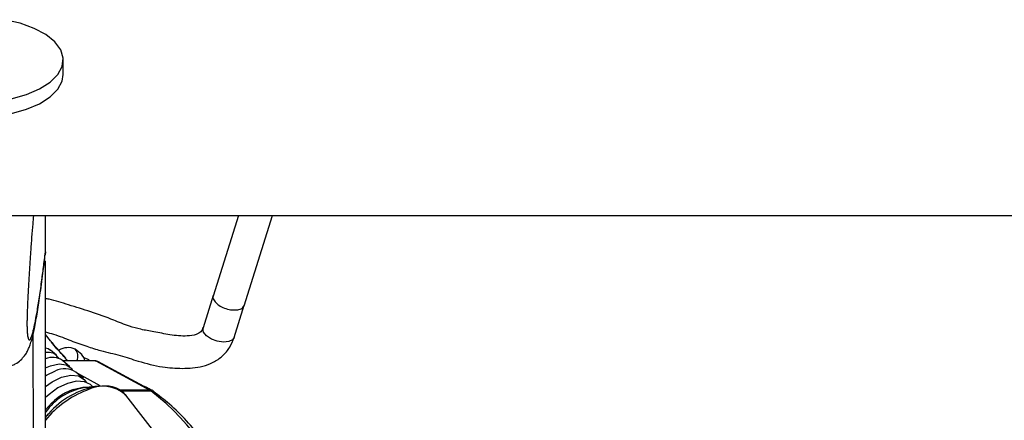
# Model space of a CAD drawing. Header units: millimetres. Extents: x 20 to 22981, y 40 to 19992.
# Tile 63 of 153: x 9518 to 9724, y 6570 to 6653. Entities that reach past the tile are written whole.
import ezdxf

# ---------------------------------------------------------------- set-up
doc = ezdxf.new("R2010")
doc.units = ezdxf.units.MM
doc.header["$LTSCALE"] = 2
doc.layers.add('COMPONENT_GEOMETRY', color=7, linetype='Continuous')
doc.styles.add('SLDTEXTSTYLE0', font='TXT', dxfattribs={"width": 0.75})
doc.dimstyles.new('SLDDIMSTYLE1', dxfattribs={"dimtxt": 100, "dimasz": 6.604, "dimexe": 0, "dimexo": 0.0625, "dimgap": 25, "dimtad": 0, "dimtih": 1, "dimtoh": 1, "dimdec": 1, "dimrnd": 1e-09, "dimzin": 12, "dimdsep": 46, "dimtxsty": 'SLDTEXTSTYLE0', "dimsah": 1, "dimcen": 0.09, "dimadec": 0, "dimazin": 3, "dimtfac": 1, "dimtdec": 1, "dimtofl": 0, "dimtmove": 0, "dimatfit": 3, "dimfxl": 1, "dimfrac": 2, "dimtolj": 1, "dimtzin": 12, "dimarcsym": 0})

# ---------------------------------------------------------------- blocks, each defined once
blk = doc.blocks.new('_D_5')
at = {"layer": 'COMPONENT_GEOMETRY', "color": 7}
for p, q in [((10523.29, 6612.47), (10523.29, 4529.82)), ((10323.22, 4509.51), (10292.75, 4509.51)), ((10292.75, 4509.51), (10292.75, 4350.76)), ((10723.36, 4509.51), (10753.83, 4509.51)), ((10753.83, 4509.51), (10753.83, 4350.76)), ((10292.75, 4350.76), (10323.22, 4350.76)), ((10753.83, 4350.76), (10723.36, 4350.76)), ((10523.29, 2118.49), (10523.29, 4201.14)), ((7030.65, 2118.49), (10529.64, 2118.49))]:
    blk.add_line(p, q, dxfattribs=at)
for points in [[(10523.29, 6612.47), (10522.28, 6605.86), (10524.31, 6605.86)], [(10523.29, 2118.49), (10524.31, 2125.1), (10522.28, 2125.1)]]:
    blk.add_solid(points, dxfattribs=at)
at = {"layer": 'COMPONENT_GEOMETRY', "color": 7, "char_height": 100, "attachment_point": 1, "style": 'SLDTEXTSTYLE0'}
for s, insert in [('7\'4.46"', (10323.22, 4479.66)), ('2247mm', (10250.52, 4330.05))]:
    blk.add_mtext(s, dxfattribs=dict(at, insert=insert))

msp = doc.modelspace()

# ---------------------------------------------------------------- linework, layer by layer
at = {"color": 7, "linetype": 'Continuous', "lineweight": 25}
for p, q in [((9527.21, 6641.98), (9527.21, 6645.06)), ((9506.66, 6612.47), (12046.56, 6612.47)), ((9523.46, 6604.92), (9523.45, 6612.47)), ((9563.81, 6612.47), (9558.51, 6595.64)), ((9564.99, 6593.59), (9570.94, 6612.47)), ((9523.46, 6604.91), (9523.4, 6604.28)), ((9523.46, 6604.92), (9523.46, 6604.91)), ((9523.67, 6446.56), (9523.46, 6602.99)), ((9558.55, 6595.77), (9556.43, 6589.03)), ((9562.91, 6586.99), (9565.03, 6593.73)), ((9524.56, 6586.27), (9523.48, 6587.61)), ((9525.77, 6583.28), (9524.53, 6584.36)), ((9531.08, 6583.45), (9529.71, 6584.52)), ((9528.59, 6580.83), (9527.02, 6582.19)), ((9533.84, 6582.12), (9527.11, 6582.12)), ((9532.77, 6582.12), (9532.44, 6582.37)), ((9533.99, 6582.08), (9545.32, 6575.94)), ((9545.77, 6575.83), (9534.44, 6581.97)), ((9531.4, 6578.39), (9529.84, 6579.75)), ((9534.35, 6576.8), (9531.45, 6576.43)), ((9533.37, 6576.68), (9532.86, 6577.12)), ((9545.81, 6576), (9545.69, 6576.07)), ((9546.02, 6575.67), (9545.77, 6575.83)), ((9545.93, 6575.89), (9546.61, 6575.2)), ((9558.85, 6551.16), (9540.25, 6574.93)), ((9546.65, 6575.18), (9546.42, 6575.45))]:
    msp.add_line(p, q, dxfattribs=at)
at = {"color": 8, "linetype": 'Continuous', "lineweight": 25}
for p, q in [((9521.11, 6441.74), (9520.91, 6587.83)), ((9533.99, 6582.08), (9527.15, 6582.08)), ((9534.93, 6576.86), (9530.21, 6579.42)), ((9545.32, 6575.94), (9539.05, 6575.94)), ((9539.19, 6575.83), (9545.5, 6575.83)), ((9545.58, 6575.93), (9545.17, 6576.25))]:
    msp.add_line(p, q, dxfattribs=at)
at = {"color": 7, "linetype": 'Continuous', "lineweight": 25, "flags": 128}
for points in [[(9516.34, 6636.9), (9519.51, 6637.8), (9522.26, 6638.98), (9524.47, 6640.39), (9526.07, 6641.97), (9526.99, 6643.68), (9527.19, 6645.44), (9526.67, 6647.18), (9525.45, 6648.84), (9523.58, 6650.35), (9521.12, 6651.66), (9518.17, 6652.71), (9514.85, 6653.47)], [(9490.15, 6639.81), (9491.37, 6638.15), (9493.24, 6636.64), (9495.7, 6635.33), (9498.65, 6634.28), (9501.97, 6633.52), (9505.54, 6633.08), (9509.22, 6632.99), (9512.87, 6633.24), (9516.35, 6633.83), (9519.52, 6634.73), (9522.26, 6635.9), (9524.48, 6637.31), (9526.07, 6638.9), (9526.99, 6640.61), (9527.21, 6641.98)], [(9523.49, 6584.84), (9524.02, 6584.68), (9524.53, 6584.36)], [(9531.67, 6582.12), (9531.61, 6582.6), (9531.04, 6583.48)], [(9532.7, 6582.12), (9532.4, 6582.41), (9531.57, 6582.74)], [(9533.84, 6582.12), (9533.91, 6582.11), (9533.99, 6582.08)], [(9523.49, 6580.63), (9524.5, 6581.06), (9526.31, 6581.46), (9527.83, 6581.27), (9528.87, 6580.53), (9529.08, 6580.19)], [(9523.49, 6578.97), (9523.67, 6579.08), (9525.55, 6579.99)], [(9523.5, 6576.71), (9524.86, 6577.69), (9526.85, 6578.65)], [(9532.86, 6577.12), (9531.65, 6577.73), (9529.99, 6577.84), (9528.07, 6577.39), (9526.08, 6576.44), (9524.22, 6575.08), (9523.5, 6574.4)], [(9526.85, 6578.65), (9528.76, 6579.08), (9530.4, 6578.93), (9531.57, 6578.22), (9531.97, 6577.63)], [(9534.35, 6576.8), (9535.24, 6576.88), (9535.89, 6576.88)], [(9545.17, 6576.25), (9544.65, 6576.53), (9544.16, 6576.7)], [(9523.63, 6570.44), (9523.7, 6570.53), (9524.11, 6571)]]:
    msp.add_lwpolyline(points, dxfattribs=at)
at = {"color": 8, "linetype": 'Continuous', "lineweight": 25, "flags": 128}
for points in [[(9562.91, 6586.99), (9562.59, 6586.51), (9561.79, 6586.11), (9560.67, 6586), (9559.39, 6586.19), (9558.16, 6586.66), (9557.16, 6587.34), (9556.54, 6588.12), (9556.39, 6588.88), (9556.45, 6589.11)], [(9529.29, 6576.13), (9531.31, 6576.6), (9532.61, 6576.58)], [(9545.32, 6575.94), (9545.59, 6575.9), (9545.77, 6575.83)]]:
    msp.add_lwpolyline(points, dxfattribs=at)
at = {"color": 7, "linetype": 'Continuous', "lineweight": 25}
for centre, radius, start, end in [((9528.22, 6581.21), 3.65, 66.4773, 122.1768), ((9528.06, 6583.05), 2.2, 334.8802, 42.9551), ((9524.08, 6581.37), 2.51, 30.0051, 103.6967), ((9524.97, 6579.13), 3.69, 56.1841, 113.7354), ((9527.48, 6576.12), 4.32, 57.0047, 116.5856), ((9533.77, 6563.97), 12.67, 100.5654, 144.1413), ((9544.43, 6574.29), 1.87, 55.1585, 61.4957)]:
    msp.add_arc(centre, radius, start, end, dxfattribs=at)
at = {"color": 8, "linetype": 'Continuous', "lineweight": 25}
for centre, radius, start, end in [((9533.8, 6564.01), 12.93, 110.3787, 142.7364), ((9539, 6557.35), 19.8, 110.4567, 141.4927), ((9537.36, 6559.56), 17.5, 99.9187, 139.1836), ((9535.49, 6569.72), 7.05, 47.5976, 118.9354), ((9512.8, 6533.48), 53.5, 16.7804, 52.3268), ((9545.52, 6574.95), 0.878, 55.6818, 91.4761)]:
    msp.add_arc(centre, radius, start, end, dxfattribs=at)
at = {"color": 7, "linetype": 'Continuous', "lineweight": 25}
msp.add_ellipse((9533.5, 6580.2), major_axis=(0.93, 1.77), ratio=0.663275, start_param=6.272953, end_param=6.616637, dxfattribs=at)
for points, knots in [([(9520.96, 6612.47), (9520.92, 6611.9), (9520.79, 6610.44), (9520.59, 6607.93), (9520.39, 6605.28), (9520.22, 6602.83), (9520.08, 6600.61), (9519.94, 6598.28), (9519.82, 6596.09), (9519.73, 6594.09), (9519.67, 6592.64), (9519.64, 6591.47), (9519.62, 6590.73), (9519.61, 6590.09), (9519.61, 6589.61), (9519.62, 6589.15), (9519.63, 6588.73), (9519.65, 6588.29), (9519.67, 6588.08), (9519.68, 6587.96)], [0, 0, 0, 0, 0.0827749, 0.2126089, 0.3428205, 0.430842, 0.519118, 0.6085989, 0.6988298, 0.7573652, 0.8168702, 0.8442104, 0.8720832, 0.8902574, 0.909048, 0.9244979, 0.9474104, 0.9708856, 1, 1, 1, 1]), ([(9522.71, 6598.69), (9522.82, 6599.44), (9523.06, 6601.18), (9523.29, 6603.15), (9523.43, 6604.28)], [0, 0, 0, 0, 0.428859, 1, 1, 1, 1]), ([(9516.34, 6581.11), (9516.62, 6581.21), (9517.38, 6581.48), (9518.32, 6582.25), (9519.12, 6583.14), (9519.65, 6583.98), (9520.02, 6584.76), (9520.33, 6585.6), (9520.71, 6586.85), (9521.21, 6588.98), (9521.79, 6592.22), (9522.3, 6595.58), (9522.61, 6597.88), (9522.71, 6598.69)], [0, 0, 0, 0, 0.020858, 0.055011, 0.087864, 0.122428, 0.162797, 0.216873, 0.299247, 0.465267, 0.681943, 0.888055, 1, 1, 1, 1]), ([(9556.43, 6589.03), (9556.31, 6588.74), (9556.15, 6588.32), (9555.57, 6587.86), (9554.67, 6587.46), (9552.59, 6587.17), (9549.57, 6587.48), (9546.32, 6588.16), (9543.5, 6588.62), (9540.67, 6589.4), (9537.31, 6590.82), (9533.02, 6592.38), (9528.46, 6593.72), (9525.31, 6594.8), (9523.73, 6595.09), (9523.47, 6595.14)], [0, 0, 0, 0, 0.045426, 0.065527, 0.087855, 0.14429, 0.246175, 0.339884, 0.417181, 0.485314, 0.584744, 0.725045, 0.858917, 0.976741, 1, 1, 1, 1]), ([(9523.48, 6588.14), (9524.05, 6587.99), (9525.86, 6587.5), (9528.68, 6586.34), (9531.92, 6585.18), (9535.38, 6584.1), (9539.03, 6583.31), (9543.26, 6581.86), (9547.59, 6580.76), (9552.13, 6580.42), (9555.77, 6580.69), (9558.62, 6581.73), (9560.57, 6583.07), (9562.08, 6584.86), (9562.64, 6586.29), (9562.91, 6586.99)], [0, 0, 0, 0, 0.041403, 0.131121, 0.212364, 0.281085, 0.377195, 0.465056, 0.584125, 0.678153, 0.777296, 0.831112, 0.888334, 0.945727, 1, 1, 1, 1]), ([(9527.75, 6582.64), (9526.75, 6583.72), (9525.61, 6584.96), (9524.68, 6586.12), (9524.56, 6586.27)], [0, 0, 0, 0, 0.876967, 1, 1, 1, 1]), ([(9540.24, 6574.85), (9540.19, 6574.95), (9539.87, 6575.54), (9538.76, 6576.23), (9537.35, 6576.8), (9536.31, 6576.81), (9535.94, 6576.82)], [0, 0, 0, 0, 0.0702886, 0.4323374, 0.7932813, 1, 1, 1, 1]), ([(9564.91, 6547.7), (9564.54, 6548.89), (9563.61, 6551.91), (9561.66, 6556.45), (9559.13, 6561.27), (9556.22, 6565.68), (9552.99, 6569.63), (9549.59, 6573.01), (9547.17, 6574.82), (9546.02, 6575.67)], [0, 0, 0, 0, 0.099454, 0.251927, 0.404456, 0.557011, 0.709527, 0.86191, 1, 1, 1, 1]), ([(9524.16, 6571.04), (9524.09, 6570.97), (9523.81, 6570.71), (9523.6, 6570.4), (9523.45, 6570.18)], [0, 0, 0, 0, 0.24761, 1, 1, 1, 1])]:
    msp.add_open_spline(points, degree=3, knots=knots, dxfattribs=at)
at = {"color": 8, "linetype": 'Continuous', "lineweight": 25}
for points, knots in [([(9519.68, 6587.96), (9519.69, 6587.84), (9519.72, 6587.45), (9519.79, 6587.08), (9519.87, 6586.75), (9520, 6586.47), (9520.19, 6586.45), (9520.44, 6586.83), (9520.69, 6587.51), (9520.97, 6588.54), (9521.29, 6589.98), (9521.7, 6592.15), (9522.16, 6595), (9522.63, 6598.31), (9523.07, 6601.63), (9523.33, 6603.82), (9523.46, 6604.92)], [0, 0, 0, 0, 0.012734, 0.039736, 0.066062, 0.092556, 0.159611, 0.227425, 0.292474, 0.357748, 0.449622, 0.541784, 0.67133, 0.801333, 0.900589, 1, 1, 1, 1]), ([(9558.59, 6595.75), (9558.56, 6595.71), (9558.4, 6595.46), (9558.6, 6594.85), (9559.21, 6594.07), (9560.24, 6593.37), (9561.51, 6592.88), (9562.82, 6592.68), (9563.96, 6592.8), (9564.76, 6593.17), (9564.92, 6593.57), (9564.99, 6593.74)], [0, 0, 0, 0, 0.026289, 0.151289, 0.276289, 0.401289, 0.526289, 0.651289, 0.776289, 0.901289, 1, 1, 1, 1]), ([(9528.08, 6582.18), (9527.75, 6582.54), (9526.61, 6583.8), (9525.38, 6585.18), (9524.62, 6586.18), (9524.56, 6586.26)], [0, 0, 0, 0, 0.268306, 0.93631, 1, 1, 1, 1])]:
    msp.add_open_spline(points, degree=3, knots=knots, dxfattribs=at)

# ---------------------------------------------------------------- dimensions: what is measured, and where the dimension line sits
at = {"layer": 'COMPONENT_GEOMETRY', "color": 7}
dim = msp.add_linear_dim(base=(10523.29, 6612.47), p1=(7028.11, 2118.49), p2=(12075.31, 6612.47), angle=90, dimstyle='SLDDIMSTYLE1', dxfattribs=at)
dim.commit()
dim.dimension.update_dxf_attribs({"geometry": '_D_5', "text_midpoint": (10523.29, 4365.48), "dimtype": 160})

doc.saveas('drawing.dxf')
